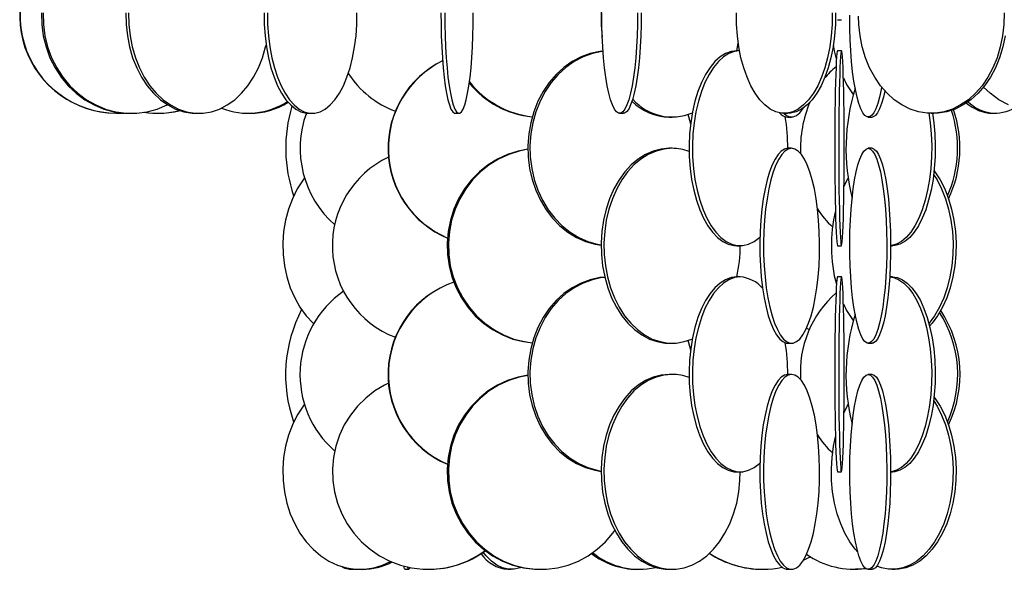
# Model space of a CAD drawing. Header units: millimetres. Extents: x 495 to 2657, y 518 to 2595.
# Tile 3 of 96: x 667 to 794, y 1570 to 1641. Entities that reach past the tile are written whole.
import ezdxf

# ---------------------------------------------------------------- set-up
doc = ezdxf.new("R2010")
doc.units = ezdxf.units.MM

msp = doc.modelspace()

# ---------------------------------------------------------------- linework, layer by layer
at = {"color": 7, "linetype": 'Continuous', "lineweight": 25}
for p, q in [((772.4, 1640.55), (772.9, 1640.55)), ((759.45, 1636.55), (759.65, 1637.55)), ((759.82, 1636.55), (759.46, 1636.55)), ((772.9, 1636.55), (772.4, 1636.55)), ((679.87, 1628.55), (679.92, 1628.55)), ((681.56, 1628.55), (681.77, 1628.55)), ((685.09, 1628.55), (685.2, 1628.55)), ((690.08, 1628.55), (690.43, 1628.55)), ((696.72, 1628.55), (696.98, 1628.55)), ((704.53, 1628.55), (704.97, 1628.55)), ((723.32, 1628.55), (723.81, 1628.55)), ((744.43, 1628.55), (744.92, 1628.55)), ((750.8, 1628.05), (751.16, 1628.05)), ((765.56, 1628.55), (765.99, 1628.55)), ((766.02, 1628.05), (766.5, 1628.05)), ((776.34, 1628.05), (776.83, 1628.05)), ((784.43, 1628.55), (784.76, 1628.55)), ((792.29, 1628.55), (792.69, 1628.55)), ((751.16, 1624.05), (750.8, 1624.05)), ((766.5, 1624.05), (766.02, 1624.05)), ((776.83, 1624.05), (776.34, 1624.05)), ((759.46, 1611.55), (759.89, 1611.55)), ((772.4, 1611.55), (772.9, 1611.55)), ((779.21, 1611.55), (779.44, 1611.55)), ((759.89, 1607.55), (759.46, 1607.55)), ((772.9, 1607.55), (772.4, 1607.55)), ((779.44, 1607.55), (779.09, 1607.55)), ((750.8, 1599.05), (751.16, 1599.05)), ((766.02, 1599.05), (766.5, 1599.05)), ((776.34, 1599.05), (776.83, 1599.05)), ((751.16, 1595.05), (750.8, 1595.05)), ((766.5, 1595.05), (766.02, 1595.05)), ((776.83, 1595.05), (776.34, 1595.05)), ((759.46, 1582.55), (759.89, 1582.55)), ((772.4, 1582.55), (772.9, 1582.55)), ((779.21, 1582.55), (779.44, 1582.55)), ((768.91, 1571.65), (768, 1571.19)), ((710.02, 1570.05), (710.47, 1570.05)), ((710.47, 1570.05), (710.69, 1570.06)), ((711.1, 1570.05), (711.41, 1570.05)), ((716.87, 1570.05), (717.37, 1570.05)), ((719.88, 1570.05), (719.97, 1570.05)), ((730.09, 1570.05), (730.52, 1570.05)), ((734.18, 1570.05), (734.34, 1570.05)), ((746.65, 1570.05), (746.92, 1570.05)), ((750.8, 1570.05), (751.16, 1570.05)), ((762.76, 1570.05), (762.8, 1570.05)), ((766.02, 1570.05), (766.5, 1570.05)), ((774.52, 1570.05), (774.72, 1570.05)), ((776.34, 1570.05), (776.83, 1570.05)), ((777.51, 1570.42), (777.39, 1570.39)), ((779.41, 1570.05), (779.8, 1570.05))]:
    msp.add_line(p, q, dxfattribs=at)
at = {"color": 7, "linetype": 'Continuous', "lineweight": 25, "flags": 128}
for points in [[(670.21, 1641.42), (670.25, 1639.94), (670.45, 1638.47), (670.8, 1637.05), (671.31, 1635.67), (671.96, 1634.38), (672.74, 1633.17), (673.65, 1632.08), (674.67, 1631.11), (675.78, 1630.29), (676.98, 1629.61), (678.24, 1629.09), (679.55, 1628.75), (680.88, 1628.57), (681.56, 1628.55)], [(670.42, 1641.42), (670.46, 1639.94), (670.66, 1638.47), (671.01, 1637.05), (671.52, 1635.67), (672.17, 1634.38), (672.95, 1633.17), (673.86, 1632.08), (674.88, 1631.11), (675.99, 1630.29), (677.19, 1629.61), (678.45, 1629.09), (679.76, 1628.75), (681.09, 1628.57), (682.44, 1628.57), (683.77, 1628.75), (685.08, 1629.09), (686.34, 1629.61), (686.4, 1629.64)], [(681.05, 1641.42), (681.08, 1639.94), (681.24, 1638.47), (681.52, 1637.05), (681.92, 1635.67), (682.44, 1634.38), (683.07, 1633.17), (683.79, 1632.08), (684.6, 1631.11), (685.49, 1630.29), (686.44, 1629.61), (687.44, 1629.09), (688.48, 1628.75), (689.55, 1628.57), (690.08, 1628.55)], [(681.4, 1641.42), (681.43, 1639.94), (681.59, 1638.47), (681.87, 1637.05), (682.27, 1635.67), (682.79, 1634.38), (683.41, 1633.17), (684.13, 1632.08), (684.94, 1631.11), (685.83, 1630.29), (686.79, 1629.61), (687.79, 1629.09), (688.83, 1628.75), (689.89, 1628.57), (690.96, 1628.57), (692.03, 1628.75), (693.07, 1629.09), (694.07, 1629.61), (695.02, 1630.29), (695.91, 1631.11), (696.72, 1632.08), (697.45, 1633.17), (698.07, 1634.38), (698.59, 1635.67), (698.99, 1637.05), (699.05, 1637.29)], [(698.78, 1641.42), (698.8, 1639.94), (698.91, 1638.47), (699.08, 1637.05), (699.34, 1635.67), (699.67, 1634.38), (700.07, 1633.17), (700.53, 1632.08), (701.04, 1631.11), (701.6, 1630.29), (702.21, 1629.61), (702.85, 1629.09), (703.51, 1628.75), (704.19, 1628.57), (704.53, 1628.55)], [(699.23, 1641.42), (699.25, 1639.94), (699.35, 1638.47), (699.53, 1637.05), (699.78, 1635.67), (700.11, 1634.38), (700.51, 1633.17), (700.97, 1632.08), (701.48, 1631.11), (702.05, 1630.29), (702.65, 1629.61), (703.29, 1629.09), (703.95, 1628.75), (704.63, 1628.57), (705.31, 1628.57), (705.99, 1628.75), (706.65, 1629.09), (707.28, 1629.61), (707.89, 1630.29), (708.45, 1631.11), (708.97, 1632.08), (709.43, 1633.17), (709.83, 1634.38), (710.15, 1635.67), (710.41, 1637.05), (710.59, 1638.47), (710.69, 1639.94), (710.71, 1641.42)], [(721.49, 1641.42), (721.5, 1639.94), (721.53, 1638.47), (721.59, 1637.05), (721.67, 1635.67), (721.77, 1634.38), (721.9, 1633.17), (722.05, 1632.08), (722.21, 1631.11), (722.39, 1630.29), (722.58, 1629.61), (722.78, 1629.09), (723, 1628.75), (723.21, 1628.57), (723.32, 1628.55)], [(721.99, 1641.42), (721.99, 1639.94), (722.03, 1638.47), (722.08, 1637.05), (722.16, 1635.67), (722.27, 1634.38), (722.39, 1633.17), (722.54, 1632.08), (722.7, 1631.11), (722.88, 1630.29), (723.08, 1629.61), (723.28, 1629.09), (723.49, 1628.75), (723.7, 1628.57), (723.92, 1628.57), (724.14, 1628.75), (724.35, 1629.09), (724.55, 1629.61), (724.74, 1630.29), (724.92, 1631.11), (725.09, 1632.08), (725.23, 1633.17), (725.36, 1634.38), (725.46, 1635.67), (725.54, 1637.05), (725.6, 1638.47), (725.63, 1639.94), (725.64, 1641.42)], [(746.71, 1641.42), (746.7, 1639.94), (746.66, 1638.47), (746.59, 1637.05), (746.49, 1635.67), (746.36, 1634.38), (746.2, 1633.17), (746.02, 1632.08), (745.81, 1631.11), (745.59, 1630.29), (745.35, 1629.61), (745.09, 1629.09), (744.83, 1628.75), (744.56, 1628.57), (744.29, 1628.57), (744.02, 1628.75), (743.76, 1629.09), (743.5, 1629.61), (743.26, 1630.29), (743.04, 1631.11), (742.83, 1632.08), (742.65, 1633.17), (742.49, 1634.38), (742.36, 1635.67), (742.26, 1637.05), (742.19, 1638.47), (742.15, 1639.94), (742.14, 1641.42)], [(747.2, 1641.42), (747.2, 1639.94), (747.16, 1638.47), (747.08, 1637.05), (746.98, 1635.67), (746.85, 1634.38), (746.69, 1633.17), (746.51, 1632.08), (746.3, 1631.11), (746.08, 1630.29), (745.84, 1629.61), (745.59, 1629.09), (745.32, 1628.75), (745.05, 1628.57), (744.92, 1628.55)], [(771.71, 1641.42), (771.69, 1639.94), (771.58, 1638.47), (771.39, 1637.05), (771.11, 1635.67), (770.76, 1634.38), (770.34, 1633.17), (769.85, 1632.08), (769.29, 1631.11), (768.69, 1630.29), (768.04, 1629.61), (767.36, 1629.09), (766.65, 1628.75), (765.92, 1628.57), (765.19, 1628.57), (764.47, 1628.75), (763.76, 1629.09), (763.08, 1629.61), (762.43, 1630.29), (761.83, 1631.11), (761.27, 1632.08), (760.78, 1633.17), (760.36, 1634.38), (760, 1635.67), (759.73, 1637.05), (759.54, 1638.47), (759.43, 1639.94), (759.41, 1641.42)], [(772.15, 1641.42), (772.12, 1639.94), (772.02, 1638.47), (771.82, 1637.05), (771.55, 1635.67), (771.2, 1634.38), (770.77, 1633.17), (770.28, 1632.08), (769.73, 1631.11), (769.12, 1630.29), (768.48, 1629.61), (767.79, 1629.09), (767.08, 1628.75), (766.36, 1628.57), (765.99, 1628.55)], [(778.06, 1631.9), (778, 1631.58), (777.79, 1630.61), (777.55, 1629.79), (777.3, 1629.11), (777.04, 1628.59), (776.76, 1628.25), (776.48, 1628.07), (776.2, 1628.07), (775.92, 1628.25), (775.65, 1628.59), (775.38, 1629.11), (775.13, 1629.79), (774.9, 1630.61), (774.69, 1631.58), (774.5, 1632.67), (774.33, 1633.88), (774.2, 1635.17), (774.09, 1636.55), (774.02, 1637.97), (773.97, 1639.44), (773.97, 1640.92), (773.97, 1641.15)], [(793.78, 1641.42), (793.75, 1639.94), (793.58, 1638.47), (793.29, 1637.05), (792.87, 1635.67), (792.34, 1634.38), (791.69, 1633.17), (790.94, 1632.08), (790.1, 1631.11), (789.19, 1630.29), (788.2, 1629.61), (787.16, 1629.09), (786.08, 1628.75), (784.98, 1628.57), (783.88, 1628.57), (782.77, 1628.75), (781.7, 1629.09), (780.66, 1629.61), (779.67, 1630.29), (778.75, 1631.11), (777.91, 1632.08), (777.17, 1633.17), (776.52, 1634.38), (775.99, 1635.67), (775.57, 1637.05), (775.28, 1638.47), (775.11, 1639.94), (775.08, 1640.99)], [(793.91, 1638.47), (793.62, 1637.05), (793.2, 1635.67), (792.67, 1634.38), (792.02, 1633.17), (791.28, 1632.08), (790.44, 1631.11), (789.52, 1630.29), (788.53, 1629.61), (787.49, 1629.09), (786.42, 1628.75), (785.32, 1628.57), (784.76, 1628.55)], [(772.26, 1635.53), (772.02, 1636.55), (771.87, 1637.32)], [(742.29, 1636.51), (741.89, 1636.46), (740.66, 1636.2), (739.48, 1635.77), (738.34, 1635.17), (737.27, 1634.42), (736.28, 1633.52), (735.39, 1632.49), (734.61, 1631.34), (733.94, 1630.08), (733.41, 1628.75), (733.01, 1627.34), (732.76, 1625.89), (732.65, 1624.42), (732.68, 1622.94), (732.87, 1621.47), (733.19, 1620.05), (733.66, 1618.67), (734.26, 1617.38), (734.98, 1616.17), (735.82, 1615.08), (736.76, 1614.11), (737.79, 1613.29), (738.9, 1612.61), (740.06, 1612.09), (741.27, 1611.75), (742.05, 1611.61)], [(742.3, 1636.48), (742.16, 1636.46), (740.94, 1636.2), (739.75, 1635.77), (738.61, 1635.17), (737.54, 1634.42), (736.55, 1633.52), (735.66, 1632.49), (734.88, 1631.34), (734.22, 1630.08), (733.68, 1628.75), (733.28, 1627.34), (733.03, 1625.89), (732.92, 1624.42), (732.95, 1622.94), (733.14, 1621.47), (733.47, 1620.05), (733.93, 1618.67), (734.53, 1617.38), (735.26, 1616.17), (736.09, 1615.08), (737.04, 1614.11), (738.07, 1613.29), (739.17, 1612.61), (740.34, 1612.09), (741.54, 1611.75), (742.05, 1611.65)], [(759.46, 1636.55), (758.73, 1636.46), (758.02, 1636.2), (757.33, 1635.77), (756.66, 1635.17), (756.04, 1634.42), (755.46, 1633.52), (754.94, 1632.49), (754.48, 1631.34), (754.1, 1630.08), (753.78, 1628.75), (753.55, 1627.34), (753.4, 1625.89), (753.34, 1624.42), (753.36, 1622.94), (753.47, 1621.47), (753.66, 1620.05), (753.93, 1618.67), (754.28, 1617.38), (754.7, 1616.17), (755.19, 1615.08), (755.74, 1614.11), (756.34, 1613.29), (756.99, 1612.61), (757.67, 1612.09), (758.37, 1611.75), (759.09, 1611.57), (759.46, 1611.55)], [(759.82, 1636.55), (759.17, 1636.46), (758.46, 1636.2), (757.76, 1635.77), (757.1, 1635.17), (756.47, 1634.42), (755.9, 1633.52), (755.38, 1632.49), (754.92, 1631.34), (754.53, 1630.08), (754.22, 1628.75), (753.99, 1627.34), (753.84, 1625.89), (753.77, 1624.42), (753.8, 1622.94), (753.9, 1621.47), (754.09, 1620.05), (754.37, 1618.67), (754.72, 1617.38), (755.14, 1616.17), (755.63, 1615.08), (756.18, 1614.11), (756.78, 1613.29), (757.43, 1612.61), (758.11, 1612.09), (758.81, 1611.75), (759.53, 1611.57), (760.26, 1611.57), (760.98, 1611.75), (761.68, 1612.09), (762.36, 1612.61), (762.43, 1612.68)], [(772.4, 1636.55), (772.36, 1636.46), (772.32, 1636.2), (772.28, 1635.77), (772.24, 1635.17), (772.2, 1634.42), (772.17, 1633.52), (772.14, 1632.49), (772.11, 1631.34), (772.09, 1630.08), (772.07, 1628.75), (772.06, 1627.34), (772.05, 1625.89), (772.05, 1624.42), (772.05, 1622.94), (772.05, 1621.47), (772.07, 1620.05), (772.08, 1618.67), (772.1, 1617.38), (772.13, 1616.17), (772.15, 1615.08), (772.19, 1614.11), (772.22, 1613.29), (772.26, 1612.61), (772.3, 1612.09), (772.34, 1611.75), (772.38, 1611.57), (772.4, 1611.55)], [(772.9, 1636.55), (772.86, 1636.46), (772.82, 1636.2), (772.78, 1635.77), (772.74, 1635.17), (772.7, 1634.42), (772.67, 1633.52), (772.64, 1632.49), (772.61, 1631.34), (772.59, 1630.08), (772.57, 1628.75), (772.56, 1627.34), (772.55, 1625.89), (772.55, 1624.42), (772.55, 1622.94), (772.55, 1621.47), (772.56, 1620.05), (772.58, 1618.67), (772.6, 1617.38), (772.63, 1616.17), (772.65, 1615.08), (772.69, 1614.11), (772.72, 1613.29), (772.76, 1612.61), (772.8, 1612.09), (772.84, 1611.75), (772.88, 1611.57), (772.92, 1611.57), (772.96, 1611.75), (773.01, 1612.09), (773.05, 1612.61), (773.08, 1613.29), (773.12, 1614.11), (773.15, 1615.08), (773.18, 1616.17), (773.2, 1617.38), (773.22, 1618.67), (773.24, 1620.05), (773.25, 1621.47), (773.26, 1622.94), (773.26, 1624.42), (773.25, 1625.89), (773.24, 1627.34), (773.23, 1628.75), (773.21, 1630.08), (773.19, 1631.34), (773.16, 1632.49), (773.13, 1633.52), (773.1, 1634.42), (773.06, 1635.17), (773.03, 1635.77), (772.99, 1636.2), (772.94, 1636.46), (772.9, 1636.55)], [(794.34, 1629.61), (793.12, 1630.29), (791.99, 1631.11), (791.13, 1631.9)], [(778.46, 1631.43), (778.28, 1630.61), (778.04, 1629.79), (777.79, 1629.11), (777.53, 1628.59), (777.25, 1628.25), (776.97, 1628.07), (776.83, 1628.05)], [(765.49, 1628.55), (765.86, 1628.25), (766.28, 1628.07), (766.71, 1628.07), (767.13, 1628.25), (767.55, 1628.59), (767.95, 1629.11), (768.04, 1629.26)], [(768.75, 1629.75), (768.7, 1629.79), (768.68, 1629.8)], [(753.54, 1627.23), (753.51, 1627.34), (753.23, 1628.4)], [(784.12, 1628.56), (784.29, 1627.34), (784.43, 1625.89), (784.48, 1624.42), (784.46, 1622.94), (784.37, 1621.47), (784.2, 1620.05), (783.95, 1618.67), (783.64, 1617.38), (783.26, 1616.17), (782.82, 1615.08), (782.33, 1614.11), (781.79, 1613.29), (781.21, 1612.61), (780.6, 1612.09), (779.96, 1611.75), (779.32, 1611.57), (779.21, 1611.56)], [(784.57, 1628.55), (784.74, 1627.34), (784.87, 1625.89), (784.93, 1624.42), (784.91, 1622.94), (784.82, 1621.47), (784.65, 1620.05), (784.4, 1618.67), (784.09, 1617.38), (783.71, 1616.17), (783.27, 1615.08), (782.78, 1614.11), (782.24, 1613.29), (781.66, 1612.61), (781.05, 1612.09), (780.41, 1611.75), (779.77, 1611.57), (779.44, 1611.55)], [(750.8, 1624.05), (749.77, 1623.96), (748.75, 1623.7), (747.76, 1623.27), (746.81, 1622.67), (745.91, 1621.92), (745.09, 1621.02), (744.35, 1619.99), (743.69, 1618.84), (743.14, 1617.58), (742.69, 1616.25), (742.36, 1614.84), (742.15, 1613.39), (742.06, 1611.92), (742.09, 1610.44), (742.24, 1608.97), (742.51, 1607.55), (742.9, 1606.17), (743.4, 1604.88), (744.01, 1603.67), (744.71, 1602.58), (745.49, 1601.61), (746.35, 1600.79), (747.27, 1600.11), (748.25, 1599.59), (749.25, 1599.25), (750.28, 1599.07), (750.8, 1599.05)], [(751.16, 1624.05), (750.12, 1623.96), (749.1, 1623.7), (748.11, 1623.27), (747.16, 1622.67), (746.27, 1621.92), (745.45, 1621.02), (744.7, 1619.99), (744.05, 1618.84), (743.5, 1617.58), (743.05, 1616.25), (742.72, 1614.84), (742.51, 1613.39), (742.41, 1611.92), (742.44, 1610.44), (742.6, 1608.97), (742.87, 1607.55), (743.26, 1606.17), (743.76, 1604.88), (744.37, 1603.67), (745.06, 1602.58), (745.85, 1601.61), (746.71, 1600.79), (747.63, 1600.11), (748.6, 1599.59), (749.61, 1599.25), (750.64, 1599.07), (751.68, 1599.07), (752.71, 1599.25), (753.71, 1599.59), (753.76, 1599.61)], [(766.02, 1624.05), (765.59, 1623.96), (765.17, 1623.7), (764.76, 1623.27), (764.37, 1622.67), (764.01, 1621.92), (763.67, 1621.02), (763.36, 1619.99), (763.09, 1618.84), (762.87, 1617.58), (762.68, 1616.25), (762.55, 1614.84), (762.46, 1613.39), (762.42, 1611.92), (762.43, 1610.44), (762.5, 1608.97), (762.61, 1607.55), (762.77, 1606.17), (762.98, 1604.88), (763.22, 1603.67), (763.51, 1602.58), (763.83, 1601.61), (764.19, 1600.79), (764.57, 1600.11), (764.97, 1599.59), (765.38, 1599.25), (765.8, 1599.07), (766.02, 1599.05)], [(766.5, 1624.05), (766.07, 1623.96), (765.65, 1623.7), (765.24, 1623.27), (764.85, 1622.67), (764.49, 1621.92), (764.15, 1621.02), (763.84, 1619.99), (763.57, 1618.84), (763.35, 1617.58), (763.16, 1616.25), (763.03, 1614.84), (762.94, 1613.39), (762.9, 1611.92), (762.91, 1610.44), (762.98, 1608.97), (763.09, 1607.55), (763.25, 1606.17), (763.45, 1604.88), (763.7, 1603.67), (763.99, 1602.58), (764.31, 1601.61), (764.67, 1600.79), (765.05, 1600.11), (765.45, 1599.59), (765.86, 1599.25), (766.28, 1599.07), (766.71, 1599.07), (767.13, 1599.25), (767.55, 1599.59), (767.95, 1600.11), (768.33, 1600.79), (768.68, 1601.61), (769, 1602.58), (769.29, 1603.67), (769.54, 1604.88), (769.74, 1606.17), (769.9, 1607.55), (770.02, 1608.97), (770.08, 1610.44), (770.09, 1611.92), (770.05, 1613.39), (769.97, 1614.84), (769.83, 1616.25), (769.65, 1617.58), (769.42, 1618.84), (769.15, 1619.99), (768.84, 1621.02), (768.51, 1621.92), (768.14, 1622.67), (767.75, 1623.27), (767.34, 1623.7), (766.92, 1623.96), (766.5, 1624.05)], [(776.34, 1624.05), (776.62, 1623.96), (776.9, 1623.7), (777.17, 1623.27), (777.43, 1622.67), (777.67, 1621.92), (777.89, 1621.02), (778.1, 1619.99), (778.27, 1618.84), (778.42, 1617.58), (778.55, 1616.25), (778.64, 1614.84), (778.69, 1613.39), (778.72, 1611.92), (778.71, 1610.44), (778.67, 1608.97), (778.6, 1607.55), (778.49, 1606.17), (778.35, 1604.88), (778.19, 1603.67), (778, 1602.58), (777.79, 1601.61), (777.55, 1600.79), (777.3, 1600.11), (777.04, 1599.59), (776.76, 1599.25), (776.48, 1599.07), (776.2, 1599.07), (775.92, 1599.25), (775.65, 1599.59), (775.38, 1600.11), (775.13, 1600.79), (774.9, 1601.61), (774.69, 1602.58), (774.5, 1603.67), (774.33, 1604.88), (774.2, 1606.17), (774.09, 1607.55), (774.02, 1608.97), (773.97, 1610.44), (773.97, 1611.92), (773.99, 1613.39), (774.05, 1614.84), (774.14, 1616.25), (774.26, 1617.58), (774.41, 1618.84), (774.59, 1619.99), (774.79, 1621.02), (775.01, 1621.92), (775.26, 1622.67), (775.51, 1623.27), (775.78, 1623.7), (776.06, 1623.96), (776.34, 1624.05)], [(776.83, 1624.05), (777.11, 1623.96), (777.39, 1623.7), (777.66, 1623.27), (777.92, 1622.67), (778.16, 1621.92), (778.39, 1621.02), (778.59, 1619.99), (778.77, 1618.84), (778.92, 1617.58), (779.04, 1616.25), (779.13, 1614.84), (779.19, 1613.39), (779.21, 1611.92), (779.2, 1610.44), (779.16, 1608.97), (779.09, 1607.55), (778.98, 1606.17), (778.84, 1604.88), (778.68, 1603.67), (778.49, 1602.58), (778.28, 1601.61), (778.04, 1600.79), (777.79, 1600.11), (777.53, 1599.59), (777.25, 1599.25), (776.97, 1599.07), (776.83, 1599.05)], [(732.64, 1623.94), (731.39, 1623.7), (730.04, 1623.27), (728.75, 1622.67), (727.54, 1621.92), (726.42, 1621.02), (725.4, 1619.99), (724.52, 1618.84), (723.76, 1617.58), (723.16, 1616.25), (722.71, 1614.84), (722.42, 1613.39), (722.29, 1611.92), (722.33, 1610.44), (722.54, 1608.97), (722.91, 1607.55), (723.44, 1606.17), (724.12, 1604.88), (724.94, 1603.67), (725.9, 1602.58), (726.96, 1601.61), (728.13, 1600.79), (729.39, 1600.11), (730.71, 1599.59), (732.08, 1599.25), (733.2, 1599.09)], [(732.64, 1623.92), (731.54, 1623.7), (730.19, 1623.27), (728.9, 1622.67), (727.69, 1621.92), (726.57, 1621.02), (725.56, 1619.99), (724.67, 1618.84), (723.92, 1617.58), (723.31, 1616.25), (722.86, 1614.84), (722.57, 1613.39), (722.45, 1611.92), (722.49, 1610.44), (722.69, 1608.97), (723.07, 1607.55), (723.6, 1606.17), (724.28, 1604.88), (725.1, 1603.67), (726.05, 1602.58), (727.12, 1601.61), (728.29, 1600.79), (729.54, 1600.11), (730.86, 1599.59), (732.23, 1599.25), (733.21, 1599.1)], [(703.98, 1620.25), (703.79, 1619.99), (703.05, 1618.84), (702.42, 1617.58), (701.91, 1616.25), (701.54, 1614.84), (701.3, 1613.39), (701.19, 1611.92), (701.23, 1610.44), (701.4, 1608.97), (701.71, 1607.55), (702.15, 1606.17), (702.72, 1604.88), (703.4, 1603.67), (704.2, 1602.58), (705.09, 1601.61), (705.13, 1601.57)], [(784.73, 1620.7), (785.17, 1619.99), (785.76, 1618.84), (786.25, 1617.58), (786.65, 1616.25), (786.94, 1614.84), (787.14, 1613.39), (787.22, 1611.92), (787.19, 1610.44), (787.05, 1608.97), (786.81, 1607.55), (786.46, 1606.17), (786.02, 1604.88), (785.48, 1603.67), (784.85, 1602.58), (784.15, 1601.61), (784.12, 1601.58)], [(784.79, 1621.17), (784.9, 1621.02), (785.56, 1619.99), (786.15, 1618.84), (786.64, 1617.58), (787.04, 1616.25), (787.34, 1614.84), (787.53, 1613.39), (787.61, 1611.92), (787.58, 1610.44), (787.44, 1608.97), (787.2, 1607.55), (786.85, 1606.17), (786.41, 1604.88), (785.87, 1603.67), (785.24, 1602.58), (784.54, 1601.61), (784.21, 1601.23)], [(773.23, 1619.18), (773.65, 1619.99), (773.77, 1620.19)], [(742.52, 1607.53), (741.89, 1607.46), (740.66, 1607.2), (739.48, 1606.77), (738.34, 1606.17), (737.27, 1605.42), (736.28, 1604.52), (735.39, 1603.49), (734.61, 1602.34), (733.94, 1601.08), (733.41, 1599.75), (733.01, 1598.34), (732.76, 1596.89), (732.65, 1595.42), (732.68, 1593.94), (732.87, 1592.47), (733.19, 1591.05), (733.66, 1589.67), (734.26, 1588.38), (734.98, 1587.17), (735.82, 1586.08), (736.76, 1585.11), (737.79, 1584.29), (738.9, 1583.61), (740.06, 1583.09), (741.27, 1582.75), (742.05, 1582.61)], [(742.52, 1607.5), (742.16, 1607.46), (740.94, 1607.2), (739.75, 1606.77), (738.61, 1606.17), (737.54, 1605.42), (736.55, 1604.52), (735.66, 1603.49), (734.88, 1602.34), (734.22, 1601.08), (733.68, 1599.75), (733.28, 1598.34), (733.03, 1596.89), (732.92, 1595.42), (732.95, 1593.94), (733.14, 1592.47), (733.47, 1591.05), (733.93, 1589.67), (734.53, 1588.38), (735.26, 1587.17), (736.09, 1586.08), (737.04, 1585.11), (738.07, 1584.29), (739.17, 1583.61), (740.34, 1583.09), (741.54, 1582.75), (742.05, 1582.65)], [(759.46, 1607.55), (758.73, 1607.46), (758.02, 1607.2), (757.33, 1606.77), (756.66, 1606.17), (756.04, 1605.42), (755.46, 1604.52), (754.94, 1603.49), (754.48, 1602.34), (754.1, 1601.08), (753.78, 1599.75), (753.55, 1598.34), (753.4, 1596.89), (753.34, 1595.42), (753.36, 1593.94), (753.47, 1592.47), (753.66, 1591.05), (753.93, 1589.67), (754.28, 1588.38), (754.7, 1587.17), (755.19, 1586.08), (755.74, 1585.11), (756.34, 1584.29), (756.99, 1583.61), (757.67, 1583.09), (758.37, 1582.75), (759.09, 1582.57), (759.46, 1582.55)], [(759.89, 1607.55), (759.17, 1607.46), (758.46, 1607.2), (757.76, 1606.77), (757.1, 1606.17), (756.47, 1605.42), (755.9, 1604.52), (755.38, 1603.49), (754.92, 1602.34), (754.53, 1601.08), (754.22, 1599.75), (753.99, 1598.34), (753.84, 1596.89), (753.77, 1595.42), (753.8, 1593.94), (753.9, 1592.47), (754.09, 1591.05), (754.37, 1589.67), (754.72, 1588.38), (755.14, 1587.17), (755.63, 1586.08), (756.18, 1585.11), (756.78, 1584.29), (757.43, 1583.61), (758.11, 1583.09), (758.81, 1582.75), (759.53, 1582.57), (760.26, 1582.57), (760.98, 1582.75), (761.68, 1583.09), (762.36, 1583.61), (762.43, 1583.68)], [(772.4, 1607.55), (772.36, 1607.46), (772.32, 1607.2), (772.28, 1606.77), (772.24, 1606.17), (772.2, 1605.42), (772.17, 1604.52), (772.14, 1603.49), (772.11, 1602.34), (772.09, 1601.08), (772.07, 1599.75), (772.06, 1598.34), (772.05, 1596.89), (772.05, 1595.42), (772.05, 1593.94), (772.05, 1592.47), (772.07, 1591.05), (772.08, 1589.67), (772.1, 1588.38), (772.13, 1587.17), (772.15, 1586.08), (772.19, 1585.11), (772.22, 1584.29), (772.26, 1583.61), (772.3, 1583.09), (772.34, 1582.75), (772.38, 1582.57), (772.4, 1582.55)], [(772.9, 1607.55), (772.86, 1607.46), (772.82, 1607.2), (772.78, 1606.77), (772.74, 1606.17), (772.7, 1605.42), (772.67, 1604.52), (772.64, 1603.49), (772.61, 1602.34), (772.59, 1601.08), (772.57, 1599.75), (772.56, 1598.34), (772.55, 1596.89), (772.55, 1595.42), (772.55, 1593.94), (772.55, 1592.47), (772.56, 1591.05), (772.58, 1589.67), (772.6, 1588.38), (772.63, 1587.17), (772.65, 1586.08), (772.69, 1585.11), (772.72, 1584.29), (772.76, 1583.61), (772.8, 1583.09), (772.84, 1582.75), (772.88, 1582.57), (772.92, 1582.57), (772.96, 1582.75), (773.01, 1583.09), (773.05, 1583.61), (773.08, 1584.29), (773.12, 1585.11), (773.15, 1586.08), (773.18, 1587.17), (773.2, 1588.38), (773.22, 1589.67), (773.24, 1591.05), (773.25, 1592.47), (773.26, 1593.94), (773.26, 1595.42), (773.25, 1596.89), (773.24, 1598.34), (773.23, 1599.75), (773.21, 1601.08), (773.19, 1602.34), (773.16, 1603.49), (773.13, 1604.52), (773.1, 1605.42), (773.06, 1606.17), (773.03, 1606.77), (772.99, 1607.2), (772.94, 1607.46), (772.9, 1607.55)], [(779.09, 1607.55), (779.64, 1607.46), (780.28, 1607.2), (780.91, 1606.77), (781.5, 1606.17), (782.06, 1605.42), (782.58, 1604.52), (783.05, 1603.49), (783.46, 1602.34), (783.8, 1601.08), (784.08, 1599.75), (784.29, 1598.34), (784.43, 1596.89), (784.48, 1595.42), (784.46, 1593.94), (784.37, 1592.47), (784.2, 1591.05), (783.95, 1589.67), (783.64, 1588.38), (783.26, 1587.17), (782.82, 1586.08), (782.33, 1585.11), (781.79, 1584.29), (781.21, 1583.61), (780.6, 1583.09), (779.96, 1582.75), (779.32, 1582.57), (779.21, 1582.56)], [(779.44, 1607.55), (780.09, 1607.46), (780.73, 1607.2), (781.35, 1606.77), (781.95, 1606.17), (782.51, 1605.42), (783.03, 1604.52), (783.49, 1603.49), (783.9, 1602.34), (784.25, 1601.08), (784.53, 1599.75), (784.74, 1598.34), (784.87, 1596.89), (784.93, 1595.42), (784.91, 1593.94), (784.82, 1592.47), (784.65, 1591.05), (784.4, 1589.67), (784.09, 1588.38), (783.71, 1587.17), (783.27, 1586.08), (782.78, 1585.11), (782.24, 1584.29), (781.66, 1583.61), (781.05, 1583.09), (780.41, 1582.75), (779.77, 1582.57), (779.44, 1582.55)], [(768.75, 1600.75), (768.7, 1600.79), (768.42, 1600.98)], [(753.54, 1598.23), (753.51, 1598.34), (753.23, 1599.4)], [(732.64, 1594.94), (731.39, 1594.7), (730.04, 1594.27), (728.75, 1593.67), (727.54, 1592.92), (726.42, 1592.02), (725.4, 1590.99), (724.52, 1589.84), (723.76, 1588.58), (723.16, 1587.25), (722.71, 1585.84), (722.42, 1584.39), (722.29, 1582.92), (722.33, 1581.44), (722.54, 1579.97), (722.91, 1578.55), (723.44, 1577.17), (724.12, 1575.88), (724.94, 1574.67), (725.9, 1573.58), (726.96, 1572.61), (728.13, 1571.79), (729.39, 1571.11), (730.71, 1570.59), (732.08, 1570.25), (733.48, 1570.07), (734.18, 1570.05)], [(750.8, 1595.05), (749.77, 1594.96), (748.75, 1594.7), (747.76, 1594.27), (746.81, 1593.67), (745.91, 1592.92), (745.09, 1592.02), (744.35, 1590.99), (743.69, 1589.84), (743.14, 1588.58), (742.69, 1587.25), (742.36, 1585.84), (742.15, 1584.39), (742.06, 1582.92), (742.09, 1581.44), (742.24, 1579.97), (742.51, 1578.55), (742.9, 1577.17), (743.4, 1575.88), (744.01, 1574.67), (744.71, 1573.58), (745.49, 1572.61), (746.35, 1571.79), (747.27, 1571.11), (748.25, 1570.59), (749.25, 1570.25), (750.28, 1570.07), (750.8, 1570.05)], [(751.16, 1595.05), (750.12, 1594.96), (749.1, 1594.7), (748.11, 1594.27), (747.16, 1593.67), (746.27, 1592.92), (745.45, 1592.02), (744.7, 1590.99), (744.05, 1589.84), (743.5, 1588.58), (743.05, 1587.25), (742.72, 1585.84), (742.51, 1584.39), (742.41, 1582.92), (742.44, 1581.44), (742.6, 1579.97), (742.87, 1578.55), (743.26, 1577.17), (743.76, 1575.88), (744.37, 1574.67), (745.06, 1573.58), (745.85, 1572.61), (746.71, 1571.79), (747.63, 1571.11), (748.6, 1570.59), (749.61, 1570.25), (750.64, 1570.07), (751.68, 1570.07), (752.71, 1570.25), (753.71, 1570.59), (754.69, 1571.11), (755.61, 1571.79), (756.47, 1572.61), (757.25, 1573.58), (757.95, 1574.67), (758.56, 1575.88), (759.06, 1577.17), (759.45, 1578.55), (759.72, 1579.97), (759.87, 1581.44), (759.91, 1582.55)], [(766.02, 1595.05), (765.59, 1594.96), (765.17, 1594.7), (764.76, 1594.27), (764.37, 1593.67), (764.01, 1592.92), (763.67, 1592.02), (763.36, 1590.99), (763.09, 1589.84), (762.87, 1588.58), (762.68, 1587.25), (762.55, 1585.84), (762.46, 1584.39), (762.42, 1582.92), (762.43, 1581.44), (762.5, 1579.97), (762.61, 1578.55), (762.77, 1577.17), (762.98, 1575.88), (763.22, 1574.67), (763.51, 1573.58), (763.83, 1572.61), (764.19, 1571.79), (764.57, 1571.11), (764.97, 1570.59), (765.38, 1570.25), (765.8, 1570.07), (766.02, 1570.05)], [(766.5, 1595.05), (766.07, 1594.96), (765.65, 1594.7), (765.24, 1594.27), (764.85, 1593.67), (764.49, 1592.92), (764.15, 1592.02), (763.84, 1590.99), (763.57, 1589.84), (763.35, 1588.58), (763.16, 1587.25), (763.03, 1585.84), (762.94, 1584.39), (762.9, 1582.92), (762.91, 1581.44), (762.98, 1579.97), (763.09, 1578.55), (763.25, 1577.17), (763.45, 1575.88), (763.7, 1574.67), (763.99, 1573.58), (764.31, 1572.61), (764.67, 1571.79), (765.05, 1571.11), (765.45, 1570.59), (765.86, 1570.25), (766.28, 1570.07), (766.71, 1570.07), (767.13, 1570.25), (767.55, 1570.59), (767.95, 1571.11), (768.33, 1571.79), (768.68, 1572.61), (769, 1573.58), (769.29, 1574.67), (769.54, 1575.88), (769.74, 1577.17), (769.9, 1578.55), (770.02, 1579.97), (770.08, 1581.44), (770.09, 1582.92), (770.05, 1584.39), (769.97, 1585.84), (769.83, 1587.25), (769.65, 1588.58), (769.42, 1589.84), (769.15, 1590.99), (768.84, 1592.02), (768.51, 1592.92), (768.14, 1593.67), (767.75, 1594.27), (767.34, 1594.7), (766.92, 1594.96), (766.5, 1595.05)], [(776.34, 1595.05), (776.62, 1594.96), (776.9, 1594.7), (777.17, 1594.27), (777.43, 1593.67), (777.67, 1592.92), (777.89, 1592.02), (778.1, 1590.99), (778.27, 1589.84), (778.42, 1588.58), (778.55, 1587.25), (778.64, 1585.84), (778.69, 1584.39), (778.72, 1582.92), (778.71, 1581.44), (778.67, 1579.97), (778.6, 1578.55), (778.49, 1577.17), (778.35, 1575.88), (778.19, 1574.67), (778, 1573.58), (777.79, 1572.61), (777.55, 1571.79), (777.3, 1571.11), (777.04, 1570.59), (776.76, 1570.25), (776.48, 1570.07), (776.2, 1570.07), (775.92, 1570.25), (775.65, 1570.59), (775.38, 1571.11), (775.13, 1571.79), (774.9, 1572.61), (774.69, 1573.58), (774.5, 1574.67), (774.33, 1575.88), (774.2, 1577.17), (774.09, 1578.55), (774.02, 1579.97), (773.97, 1581.44), (773.97, 1582.92), (773.99, 1584.39), (774.05, 1585.84), (774.14, 1587.25), (774.26, 1588.58), (774.41, 1589.84), (774.59, 1590.99), (774.79, 1592.02), (775.01, 1592.92), (775.26, 1593.67), (775.51, 1594.27), (775.78, 1594.7), (776.06, 1594.96), (776.34, 1595.05)], [(776.83, 1595.05), (777.11, 1594.96), (777.39, 1594.7), (777.66, 1594.27), (777.92, 1593.67), (778.16, 1592.92), (778.39, 1592.02), (778.59, 1590.99), (778.77, 1589.84), (778.92, 1588.58), (779.04, 1587.25), (779.13, 1585.84), (779.19, 1584.39), (779.21, 1582.92), (779.2, 1581.44), (779.16, 1579.97), (779.09, 1578.55), (778.98, 1577.17), (778.84, 1575.88), (778.68, 1574.67), (778.49, 1573.58), (778.28, 1572.61), (778.04, 1571.79), (777.79, 1571.11), (777.53, 1570.59), (777.25, 1570.25), (776.97, 1570.07), (776.83, 1570.05)], [(714.75, 1593.91), (714.26, 1593.67), (713, 1592.92), (711.84, 1592.02), (710.79, 1590.99), (709.87, 1589.84), (709.09, 1588.58), (708.47, 1587.25), (708, 1585.84), (707.7, 1584.39), (707.57, 1582.92), (707.61, 1581.44), (707.83, 1579.97), (708.21, 1578.55), (708.76, 1577.17), (709.46, 1575.88), (710.32, 1574.67), (711.3, 1573.58), (712.41, 1572.61), (713.62, 1571.79), (714.91, 1571.11), (716.28, 1570.59), (717.7, 1570.25), (719.15, 1570.07), (720.61, 1570.07), (722.06, 1570.25), (723.48, 1570.59), (724.85, 1571.11), (726.14, 1571.79), (727.16, 1572.46)], [(732.64, 1594.92), (731.54, 1594.7), (730.19, 1594.27), (728.9, 1593.67), (727.69, 1592.92), (726.57, 1592.02), (725.56, 1590.99), (724.67, 1589.84), (723.92, 1588.58), (723.31, 1587.25), (722.86, 1585.84), (722.57, 1584.39), (722.45, 1582.92), (722.49, 1581.44), (722.69, 1579.97), (723.07, 1578.55), (723.6, 1577.17), (724.28, 1575.88), (725.1, 1574.67), (726.05, 1573.58), (727.12, 1572.61), (728.29, 1571.79), (729.54, 1571.11), (730.86, 1570.59), (732.23, 1570.25), (733.63, 1570.07), (735.04, 1570.07), (736.44, 1570.25), (737.81, 1570.59), (739.13, 1571.11), (740.38, 1571.79), (741.55, 1572.61), (742.62, 1573.58), (743.57, 1574.67), (743.82, 1575.01)], [(703.98, 1591.25), (703.79, 1590.99), (703.05, 1589.84), (702.42, 1588.58), (701.91, 1587.25), (701.54, 1585.84), (701.3, 1584.39), (701.19, 1582.92), (701.23, 1581.44), (701.4, 1579.97), (701.71, 1578.55), (702.15, 1577.17), (702.72, 1575.88), (703.4, 1574.67), (704.2, 1573.58), (705.09, 1572.61), (706.06, 1571.79), (707.11, 1571.11), (708.21, 1570.59), (709.35, 1570.25), (710.52, 1570.07), (711.69, 1570.07), (712.86, 1570.25), (714, 1570.59), (715.02, 1571.06)], [(773.23, 1590.18), (773.65, 1590.99), (773.77, 1591.19)], [(784.73, 1591.7), (785.17, 1590.99), (785.76, 1589.84), (786.25, 1588.58), (786.65, 1587.25), (786.94, 1585.84), (787.14, 1584.39), (787.22, 1582.92), (787.19, 1581.44), (787.05, 1579.97), (786.81, 1578.55), (786.46, 1577.17), (786.02, 1575.88), (785.48, 1574.67), (784.85, 1573.58), (784.15, 1572.61), (783.38, 1571.79), (782.56, 1571.11), (781.69, 1570.59), (780.79, 1570.25), (779.87, 1570.07), (778.95, 1570.07), (778.03, 1570.25), (777.43, 1570.46)], [(784.79, 1592.17), (784.9, 1592.02), (785.56, 1590.99), (786.15, 1589.84), (786.64, 1588.58), (787.04, 1587.25), (787.34, 1585.84), (787.53, 1584.39), (787.61, 1582.92), (787.58, 1581.44), (787.44, 1579.97), (787.2, 1578.55), (786.85, 1577.17), (786.41, 1575.88), (785.87, 1574.67), (785.24, 1573.58), (784.54, 1572.61), (783.77, 1571.79), (782.95, 1571.11), (782.08, 1570.59), (781.18, 1570.25), (780.27, 1570.07), (779.8, 1570.05)], [(775, 1572.24), (774.67, 1572.61), (773.97, 1573.58), (773.35, 1574.67), (772.81, 1575.88), (772.36, 1577.17), (772.02, 1578.55), (771.77, 1579.97), (771.63, 1581.44), (771.61, 1582.92), (771.69, 1584.39), (771.88, 1585.84), (772.13, 1587.05)], [(731.8, 1570.3), (731.65, 1570.25), (730.9, 1570.07), (730.15, 1570.07), (729.4, 1570.25), (728.67, 1570.59), (727.96, 1571.11), (727.29, 1571.79), (726.93, 1572.24)], [(717.49, 1570.29), (717.48, 1570.25), (717.41, 1570.07), (717.33, 1570.07), (717.26, 1570.25), (717.23, 1570.34)], [(776.06, 1570.13), (775.4, 1570.07), (774.72, 1570.05)]]:
    msp.add_lwpolyline(points, dxfattribs=at)
at = {"color": 7, "linetype": 'Continuous', "lineweight": 25}
for centre, radius, start, end in [((679.93, 1641.06), 12.51, 128.1938, 269.7246), ((679.97, 1641.05), 12.5, 128.431, 273.6852), ((759.83, 1640.55), 17.78, 173.9338, 187.2197), ((727.22, 1624.05), 12.52, 116.1582, 246.9903), ((727.26, 1624.05), 12.52, 116.3857, 246.7673), ((778.99, 1626.16), 10.76, 129.108, 140.2747), ((719.96, 1640.38), 12.35, 212.9707, 249.5208), ((784.13, 1638.14), 12.09, 204.6838, 216.4966), ((734.27, 1639.74), 11.7, 218.6697, 264.7803), ((734.43, 1639.75), 11.71, 217.6727, 264.0237), ((799.2, 1624.01), 25.72, 162.5591, 194.2692), ((751.13, 1634.77), 6.69, 221.3059, 293.1383), ((696.73, 1637.73), 9.18, 248.2401, 303.4044), ((696.93, 1637.89), 9.35, 270.3093, 301.917), ((720.22, 1624.06), 18.66, 163.1487, 199.08), ((750.98, 1635.12), 7.07, 225.3845, 268.5185), ((782.63, 1624.08), 14.99, 156.869, 182.6817), ((792.45, 1633.85), 5.31, 228.6704, 268.3421), ((792.66, 1633.51), 4.94, 224.9168, 300.5033), ((685.09, 1640.41), 11.86, 261.6625, 283.9786), ((685.2, 1640.42), 11.87, 270.0042, 283.6519), ((716.51, 1624.05), 13.09, 159.8058, 228.5972), ((766.16, 1629.6), 1.56, 219.5623, 264.9026), ((741.39, 1624.08), 24.62, 359.9282, 9.4031), ((772.68, 1624.06), 15.13, 336.1268, 18.7324), ((773.01, 1624.06), 15.1, 334.5682, 19.1335), ((751.14, 1617.7), 6.35, 69.6978, 89.7958), ((720.11, 1611.55), 12.56, 115.2339, 249.1681), ((779.52, 1622.44), 11.49, 212.4224, 227.4354), ((791.04, 1611.55), 19.44, 166.6125, 194.9833), ((742.45, 1611.53), 17.46, 346.817, 0.0619), ((727.21, 1595.05), 12.52, 108.9599, 247.006), ((727.26, 1595.05), 12.52, 109.158, 246.7829), ((759.63, 1603.47), 4.09, 39.4685, 86.2686), ((716.43, 1595.03), 13.03, 124.8774, 228.7924), ((781.12, 1595.37), 13.5, 131.3095, 184.208), ((784.13, 1609.14), 12.09, 204.6838, 216.4966), ((719.64, 1594.99), 18.09, 152.434, 199.4914), ((799.2, 1595.01), 25.72, 162.5591, 194.2692), ((772.93, 1595.02), 14.89, 335.8593, 32.3953), ((773.27, 1595.02), 14.85, 334.277, 33.5905), ((741.39, 1595.08), 24.62, 359.9282, 9.4031), ((751.14, 1588.7), 6.35, 69.6978, 89.7958), ((779.52, 1593.44), 11.49, 212.4224, 227.4354), ((719.96, 1582.25), 12.2, 270.0392, 306.4137), ((711.38, 1578.21), 8.17, 270.2155, 297.8054), ((730.45, 1574.64), 4.61, 214.3129, 265.5175), ((746.73, 1579.6), 9.56, 231.9156, 269.511), ((746.92, 1579.43), 9.38, 230.6878, 283.119), ((762.76, 1582.5), 12.45, 236.78, 269.9942), ((762.8, 1582.49), 12.44, 236.6623, 281.5896), ((774.54, 1580.78), 10.73, 235.1726, 277.962), ((710.02, 1572.42), 2.37, 238.9144, 279.0636), ((717.26, 1570.44), 0.55, 176.7414, 225.2412)]:
    msp.add_arc(centre, radius, start, end, dxfattribs=at)

doc.saveas('drawing.dxf')
